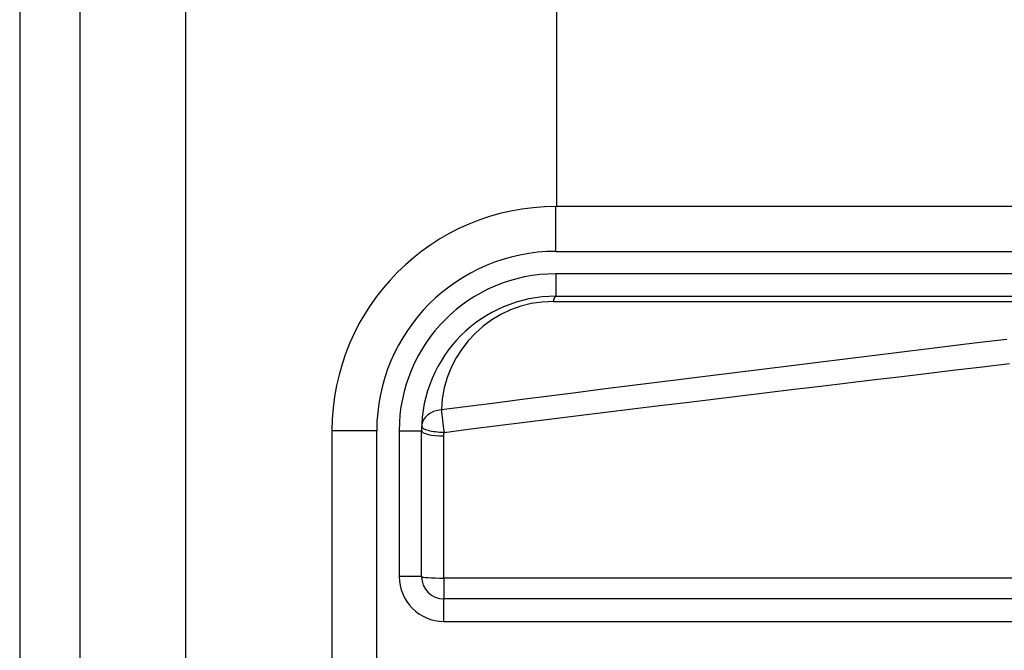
# Model space of a CAD drawing. Header units: inches. Extents: x 4 to 114, y 7 to 60.
# Tile 45 of 95: x 3.911 to 4.777, y 41.318 to 41.871. Entities that reach past the tile are written whole.
import ezdxf

# ---------------------------------------------------------------- set-up
doc = ezdxf.new("R2010")
doc.units = ezdxf.units.IN
doc.header["$MEASUREMENT"] = 0
doc.layers.add('Visible Edges(ANSI)', color=7, linetype='Continuous', lineweight=25)
doc.layers.add('Visible Tangent Edges(ANSI)', color=7, linetype='Continuous', lineweight=25)

msp = doc.modelspace()

# ---------------------------------------------------------------- linework, layer by layer
at = {"layer": 'Visible Edges(ANSI)'}
for p, q in [((3.91129, 45.42742), (3.91129, 21.91642)), ((3.96429, 21.91642), (3.96429, 45.42742)), ((4.38331, 41.70728), (4.38331, 44.75502)), ((5.0316, 41.70728), (4.38254, 41.70728)), ((4.38254, 41.62854), (5.0316, 41.62854)), ((4.18569, 41.51043), (4.18569, 41.13642)), ((4.26443, 41.38247), (4.26443, 41.51043)), ((4.93609, 41.36278), (4.28411, 41.36278))]:
    msp.add_line(p, q, dxfattribs=at)
for centre, radius, start, end in [((4.38254, 41.51043), 0.19685, 90, 180), ((4.38254, 41.51043), 0.11811, 90, 180), ((4.28411, 41.38247), 0.01969, 180, 270)]:
    msp.add_arc(centre, radius, start, end, dxfattribs=at)
at = {"layer": 'Visible Tangent Edges(ANSI)'}
for p, q in [((4.05729, 21.91642), (4.05729, 45.42742)), ((4.38254, 41.66791), (4.38254, 41.70728)), ((4.38254, 41.66791), (5.0316, 41.66791)), ((4.38254, 41.64823), (4.38254, 41.62854)), ((5.0316, 41.64823), (4.38254, 41.64823)), ((4.38022, 41.62395), (4.92935, 41.62395)), ((4.22506, 41.51043), (4.18569, 41.51043)), ((4.22506, 41.13642), (4.22506, 41.51043)), ((4.24474, 41.51043), (4.26443, 41.51043)), ((4.24474, 41.51043), (4.24474, 41.38247)), ((4.28411, 41.38108), (4.28411, 41.50593)), ((4.26443, 41.38247), (4.24474, 41.38247)), ((4.93609, 41.38108), (4.28411, 41.38108)), ((4.28411, 41.38108), (4.28411, 41.36278)), ((4.28411, 41.3431), (4.28411, 41.36278)), ((4.28411, 41.3431), (4.93609, 41.3431))]:
    msp.add_line(p, q, dxfattribs=at)
at = {"layer": 'Visible Tangent Edges(ANSI)', "flags": 128}
for points in [[(4.77874, 41.59068), (4.75507, 41.58782), (4.7314, 41.58494), (4.70774, 41.58206), (4.68407, 41.57917), (4.6604, 41.57627), (4.63674, 41.57336), (4.61307, 41.57045), (4.58941, 41.56752), (4.56575, 41.56459), (4.54208, 41.56165), (4.51842, 41.5587), (4.49476, 41.55574), (4.4711, 41.55278), (4.44744, 41.5498), (4.42378, 41.54682), (4.40012, 41.54382), (4.37647, 41.54082), (4.35281, 41.53781), (4.32915, 41.53479), (4.3055, 41.53176), (4.28184, 41.52873)], [(4.28416, 41.50905), (4.30782, 41.51201), (4.33147, 41.51496), (4.35513, 41.51791), (4.37879, 41.52084), (4.40245, 41.52376), (4.4261, 41.52668), (4.44976, 41.52959), (4.47342, 41.53249), (4.49708, 41.53538), (4.52074, 41.53826), (4.54441, 41.54113), (4.56807, 41.54399), (4.59173, 41.54685), (4.6154, 41.5497), (4.63906, 41.55254), (4.66273, 41.55537), (4.68639, 41.55819), (4.71006, 41.561), (4.73373, 41.56381), (4.75739, 41.56661), (4.78106, 41.56939)], [(4.28411, 41.50593), (4.28411, 41.50606), (4.28411, 41.50619), (4.28411, 41.50632), (4.28411, 41.50645), (4.28411, 41.50658), (4.28412, 41.50671), (4.28412, 41.50684), (4.28412, 41.50697), (4.28412, 41.5071), (4.28412, 41.50723), (4.28412, 41.50736), (4.28413, 41.50749), (4.28413, 41.50762), (4.28413, 41.50775), (4.28413, 41.50788), (4.28414, 41.50801), (4.28414, 41.50814), (4.28414, 41.50827), (4.28415, 41.5084), (4.28415, 41.50853), (4.28415, 41.50866), (4.28416, 41.50879), (4.28416, 41.50892), (4.28416, 41.50905)]]:
    msp.add_lwpolyline(points, dxfattribs=at)
at = {"layer": 'Visible Tangent Edges(ANSI)'}
for centre, radius, start, end in [((4.38254, 41.51043), 0.15748, 90, 180), ((4.38254, 41.51043), 0.1378, 90, 180), ((4.38022, 41.52552), 0.09843, 90, 178.13375), ((4.28411, 41.38247), 0.03937, 180, 270)]:
    msp.add_arc(centre, radius, start, end, dxfattribs=at)
for centre, major_axis, ratio, start_param, end_param in [((4.38254, 41.60886), (0, 0.01969), 0.183721, 0, 0.697296), ((4.28416, 41.51364), (-0.01967, 0.00064), 0.770235, 4.855758, 6.283185), ((4.28416, 41.51364), (-0.00251, 0.01952), 0.030516, 0.6835, 1.803862), ((4.28416, 41.51364), (-0.01967, 0.00064), 0.232745, 0, 1.57838), ((4.28411, 41.51043), (-0.01969, 0), 0.228742, 0, 1.570796), ((4.28411, 41.38247), (-0.01969, 0), 0.07065, 0, 1.570796)]:
    msp.add_ellipse(centre, major_axis=major_axis, ratio=ratio, start_param=start_param, end_param=end_param, dxfattribs=at)

doc.saveas('drawing.dxf')
